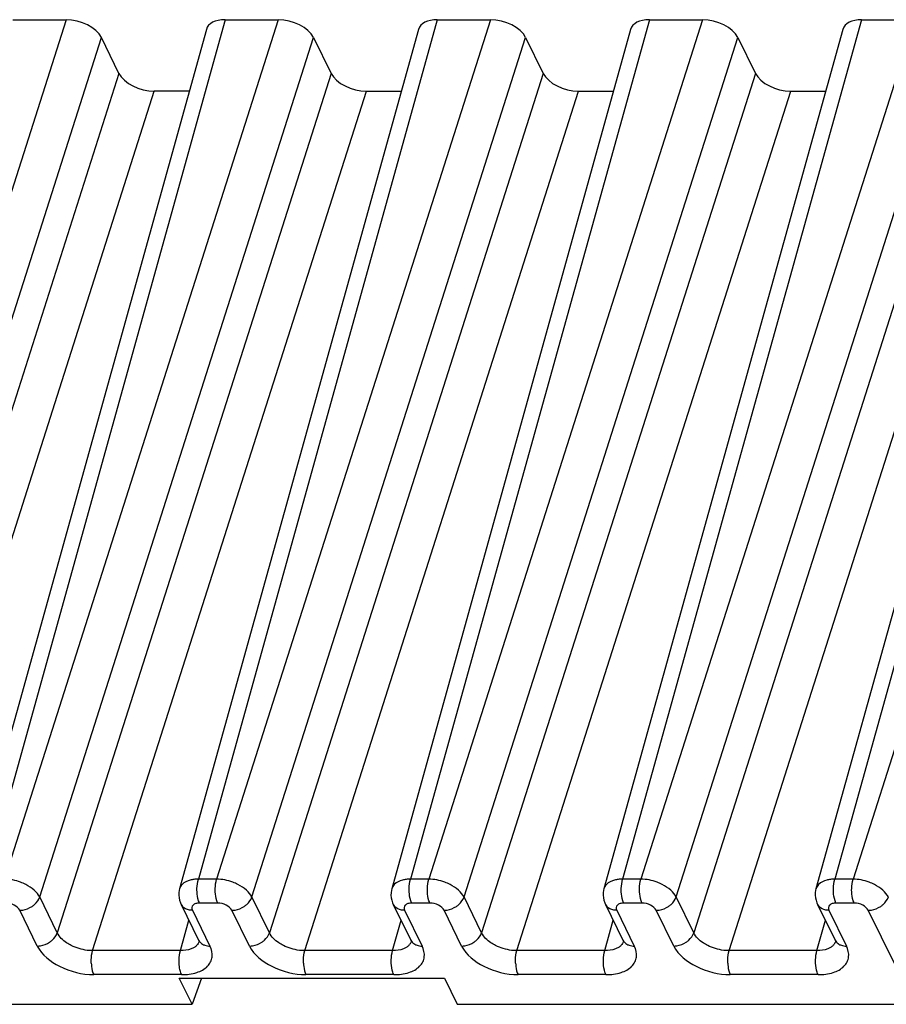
# Model space of a CAD drawing. Header units: millimetres. Extents: x 0 to 420, y 0 to 297.
# Tile 35 of 124: x 155 to 163, y 92 to 101. Entities that reach past the tile are written whole.
import ezdxf

# ---------------------------------------------------------------- set-up
doc = ezdxf.new("R2010")
doc.units = ezdxf.units.MM
doc.header["$LTSCALE"] = 23.1
doc.layers.get('0').update_dxf_attribs({"linetype": 'CONTINUOUS'})

msp = doc.modelspace()

# ---------------------------------------------------------------- linework, layer by layer
at = {"color": 9, "linetype": 'CONTINUOUS'}
for p, q in [((155.56589, 100.955), (153.18873, 93.48766)), ((156.94741, 100.955), (154.87259, 93.48766)), ((157.40801, 100.955), (155.03085, 93.48766)), ((158.78953, 100.955), (156.71471, 93.48766)), ((159.25013, 100.955), (156.87297, 93.48766)), ((160.63166, 100.955), (158.55683, 93.48766)), ((161.09226, 100.955), (158.7151, 93.48766)), ((162.47378, 100.955), (160.39895, 93.48766)), ((162.93438, 100.955), (160.55722, 93.48766)), ((164.3159, 100.955), (162.24108, 93.48766)), ((164.7765, 100.955), (162.39934, 93.48766)), ((153.49521, 93.33228), (155.87237, 100.79962)), ((155.33733, 93.33228), (157.71449, 100.79962)), ((157.17945, 93.33228), (159.55661, 100.79962)), ((159.02158, 93.33228), (161.39874, 100.79962)), ((160.8637, 93.33228), (163.24086, 100.79962)), ((156.02491, 100.48877), (153.64775, 93.02142)), ((157.86704, 100.48877), (155.48988, 93.02142)), ((159.70916, 100.48877), (157.332, 93.02142)), ((161.55128, 100.48877), (159.17412, 93.02142)), ((163.3934, 100.48877), (161.01624, 93.02142)), ((153.95423, 92.86605), (156.33139, 100.33339)), ((155.79635, 92.86605), (158.17352, 100.33339)), ((157.63848, 92.86605), (160.01564, 100.33339)), ((159.4806, 92.86605), (161.85776, 100.33339)), ((161.32272, 92.86605), (163.69988, 100.33339)), ((156.87297, 93.48766), (156.71471, 93.48766)), ((158.7151, 93.48766), (158.55683, 93.48766)), ((160.55722, 93.48766), (160.39895, 93.48766)), ((162.39934, 93.48766), (162.24108, 93.48766)), ((155.48988, 93.02142), (155.33733, 93.33228)), ((156.88305, 93.27898), (156.72478, 93.27898)), ((157.332, 93.02142), (157.17945, 93.33228)), ((158.72517, 93.27898), (158.5669, 93.27898)), ((159.17412, 93.02142), (159.02158, 93.33228)), ((160.56729, 93.27898), (160.40902, 93.27898)), ((161.01624, 93.02142), (160.8637, 93.33228)), ((162.40942, 93.27898), (162.25115, 93.27898)), ((155.31606, 92.90598), (155.16352, 93.21683)), ((156.66319, 93.21683), (156.81573, 92.90598)), ((157.15818, 92.90598), (157.00564, 93.21683)), ((158.50531, 93.21683), (158.65786, 92.90598)), ((159.00031, 92.90598), (158.84776, 93.21683)), ((160.34743, 93.21683), (160.49998, 92.90598)), ((160.84243, 92.90598), (160.68988, 93.21683)), ((162.18955, 93.21683), (162.3421, 92.90598)), ((162.76158, 92.749), (162.532, 93.21683)), ((156.55929, 92.86605), (156.63265, 93.13007)), ((158.40141, 92.86605), (158.47477, 93.13007)), ((160.24353, 92.86605), (160.31689, 93.13007)), ((162.08566, 92.86605), (162.15902, 93.13007)), ((156.55929, 92.86605), (155.79635, 92.86605)), ((158.40141, 92.86605), (157.63848, 92.86605)), ((160.24353, 92.86605), (159.4806, 92.86605)), ((162.08566, 92.86605), (161.32272, 92.86605)), ((156.56936, 92.65737), (155.80643, 92.65737)), ((158.41149, 92.65737), (157.64855, 92.65737)), ((160.25361, 92.65737), (159.49067, 92.65737)), ((162.09573, 92.65737), (161.33279, 92.65737))]:
    msp.add_line(p, q, dxfattribs=at)
at = {"color": 7, "linetype": 'CONTINUOUS'}
for p, q in [((155.10529, 100.955), (155.56589, 100.955)), ((156.94741, 100.955), (157.40801, 100.955)), ((158.78953, 100.955), (159.25013, 100.955)), ((160.63166, 100.955), (161.09226, 100.955)), ((162.47378, 100.955), (162.93438, 100.955)), ((156.78418, 100.87117), (154.70913, 93.40302)), ((158.6263, 100.87117), (156.55125, 93.40302)), ((160.46842, 100.87117), (158.39337, 93.40302)), ((162.31054, 100.87117), (160.23549, 93.40302)), ((164.15267, 100.87117), (162.07762, 93.40302)), ((156.02491, 100.48877), (155.87237, 100.79962)), ((157.71449, 100.79962), (157.86704, 100.48877)), ((159.55661, 100.79962), (159.70916, 100.48877)), ((161.39874, 100.79962), (161.55128, 100.48877)), ((156.63475, 100.33339), (156.33139, 100.33339)), ((158.17352, 100.33339), (158.47687, 100.33339)), ((160.01564, 100.33339), (160.319, 100.33339)), ((161.85776, 100.33339), (162.16112, 100.33339)), ((156.56484, 93.26825), (156.71738, 92.95739)), ((158.40696, 93.26825), (158.55951, 92.95739)), ((160.24908, 93.26825), (160.40163, 92.95739)), ((162.09121, 93.26825), (162.24375, 92.95739)), ((156.71757, 92.95701), (156.71738, 92.95739)), ((158.55969, 92.95701), (158.55951, 92.95739)), ((160.40182, 92.95701), (160.40163, 92.95739)), ((162.24394, 92.95701), (162.24375, 92.95739)), ((156.6597, 92.39979), (156.54855, 92.62629)), ((156.54855, 92.62629), (158.8512, 92.62629)), ((156.74303, 92.62629), (156.6597, 92.39979)), ((158.8512, 92.62629), (158.96235, 92.39979)), ((152.57396, 92.39979), (156.6597, 92.39979)), ((158.96235, 92.39979), (163.1406, 92.39979))]:
    msp.add_line(p, q, dxfattribs=at)
for points in [[(156.55128, 93.40301), (156.54839, 93.39101), (156.54533, 93.36969), (156.54479, 93.34783), (156.54686, 93.32571), (156.55154, 93.30369), (156.55876, 93.28218), (156.56533, 93.26744)], [(158.3934, 93.40301), (158.39051, 93.39101), (158.38745, 93.36969), (158.38692, 93.34783), (158.38898, 93.32571), (158.39367, 93.30369), (158.40088, 93.28218), (158.40745, 93.26744)], [(160.23553, 93.40301), (160.23264, 93.39101), (160.22957, 93.36969), (160.22904, 93.34783), (160.23111, 93.32571), (160.23579, 93.30369), (160.24301, 93.28218), (160.24958, 93.26744)], [(162.07765, 93.40301), (162.07476, 93.39101), (162.0717, 93.36969), (162.07116, 93.34783), (162.07323, 93.32571), (162.07791, 93.30369), (162.08513, 93.28218), (162.0917, 93.26744)], [(156.71765, 92.95705), (156.7187, 92.95483), (156.72086, 92.94924), (156.72154, 92.94659), (156.7216, 92.94632)], [(158.55977, 92.95705), (158.56082, 92.95483), (158.56298, 92.94924), (158.56366, 92.94659), (158.56372, 92.94632)], [(160.40189, 92.95705), (160.40294, 92.95483), (160.40511, 92.94924), (160.40578, 92.94659), (160.40584, 92.94632)], [(162.24401, 92.95705), (162.24507, 92.95483), (162.24723, 92.94924), (162.24791, 92.94659), (162.24797, 92.94632)]]:
    msp.add_lwpolyline(points, dxfattribs=at)
at = {"color": 9, "linetype": 'CONTINUOUS'}
for centre, radius, start, end in [((156.63524, 93.30234), 0.07814, 206.210623, 221.547049), ((158.47736, 93.30234), 0.07814, 206.210623, 221.547049), ((160.31949, 93.30234), 0.07814, 206.210623, 221.547049), ((162.16161, 93.30234), 0.07814, 206.210623, 221.547049), ((156.63209, 92.97734), 0.09481, 315.32614, 323.316297), ((156.78778, 92.99149), 0.07814, 206.153777, 221.548332), ((158.47422, 92.97734), 0.09481, 315.32614, 323.316297), ((158.62991, 92.99149), 0.07814, 206.153777, 221.548332), ((160.31634, 92.97734), 0.09481, 315.32614, 323.316297), ((160.47203, 92.99149), 0.07814, 206.153777, 221.548332), ((162.15846, 92.97734), 0.09481, 315.32614, 323.316297), ((162.31415, 92.99149), 0.07814, 206.153777, 221.548332)]:
    msp.add_arc(centre, radius, start, end, dxfattribs=at)
at = {"color": 7, "linetype": 'CONTINUOUS'}
for centre, major_axis, ratio, start_param, end_param in [((155.64209, 100.79957), (0.23887, -0.07378), 0.5726865, 6.7781047, 8.3485965), ((157.02375, 100.79957), (0.23891, -0.07387), 0.5723949, 8.3492312, 9.4412692), ((157.48421, 100.79957), (0.23887, -0.07378), 0.5726865, 6.7781047, 8.3485965), ((158.86588, 100.79957), (0.23891, -0.07387), 0.5723949, 2.0660459, 3.1581028), ((159.32634, 100.79957), (0.23887, -0.07378), 0.5726865, 6.7781047, 8.3485965), ((160.708, 100.79957), (0.23891, -0.07387), 0.5723949, 2.0660459, 3.1581028), ((161.16846, 100.79957), (0.23887, -0.07378), 0.5726865, 6.7781047, 8.3485965), ((162.55012, 100.79957), (0.23891, -0.07387), 0.5723949, 2.0660459, 3.1581028), ((156.25519, 100.48882), (0.23887, -0.07378), 0.5726865, -2.6466732, -1.0761815), ((158.09731, 100.48882), (0.23887, -0.07378), 0.5726865, -2.6466732, -1.0761815), ((159.93944, 100.48882), (0.23887, -0.07378), 0.5726865, -2.6466732, -1.0761815), ((161.78156, 100.48882), (0.23887, -0.07378), 0.5726865, -2.6466732, -1.0761815)]:
    msp.add_ellipse(centre, major_axis=major_axis, ratio=ratio, start_param=start_param, end_param=end_param, dxfattribs=at)
at = {"color": 9, "linetype": 'CONTINUOUS'}
for points, knots in [([(155.21571, 93.44129), (155.20133, 93.44859), (155.14275, 93.47398), (155.07854, 93.48722), (155.03085, 93.48766)], [0, 0, 0, 0, 0.2527505, 1, 1, 1, 1]), ([(155.33732, 93.33228), (155.32614, 93.35475), (155.28888, 93.39737), (155.24243, 93.42772), (155.21571, 93.44129)], [0, 0, 0, 0, 0.4557771, 1, 1, 1, 1]), ([(156.67585, 93.48492), (156.66536, 93.48348), (156.62898, 93.47643), (156.59282, 93.4602), (156.574, 93.44129)], [0, 0, 0, 0, 0.2840005, 1, 1, 1, 1]), ([(156.70313, 93.37803), (156.70266, 93.38768), (156.70242, 93.42449), (156.70695, 93.46162), (156.71471, 93.48765)], [0, 0, 0, 0, 0.262496, 1, 1, 1, 1]), ([(156.86139, 93.37803), (156.86092, 93.38768), (156.86068, 93.42449), (156.86521, 93.46162), (156.87297, 93.48766)], [0, 0, 0, 0, 0.2624969, 1, 1, 1, 1]), ([(157.05783, 93.44129), (157.04345, 93.44859), (156.98488, 93.47398), (156.92067, 93.48722), (156.87297, 93.48766)], [0, 0, 0, 0, 0.2527505, 1, 1, 1, 1]), ([(157.17944, 93.33228), (157.16826, 93.35475), (157.131, 93.39737), (157.08455, 93.42772), (157.05783, 93.44129)], [0, 0, 0, 0, 0.4557771, 1, 1, 1, 1]), ([(158.51797, 93.48492), (158.50749, 93.48348), (158.4711, 93.47643), (158.43494, 93.4602), (158.41612, 93.44129)], [0, 0, 0, 0, 0.2840005, 1, 1, 1, 1]), ([(158.54525, 93.37803), (158.54478, 93.38768), (158.54454, 93.42449), (158.54907, 93.46162), (158.55683, 93.48765)], [0, 0, 0, 0, 0.262496, 1, 1, 1, 1]), ([(158.70351, 93.37803), (158.70304, 93.38768), (158.7028, 93.42449), (158.70734, 93.46162), (158.7151, 93.48766)], [0, 0, 0, 0, 0.2624969, 1, 1, 1, 1]), ([(158.89995, 93.44129), (158.88557, 93.44859), (158.827, 93.47398), (158.76279, 93.48722), (158.7151, 93.48766)], [0, 0, 0, 0, 0.2527505, 1, 1, 1, 1]), ([(159.02157, 93.33228), (159.01038, 93.35475), (158.97312, 93.39737), (158.92667, 93.42772), (158.89996, 93.44129)], [0, 0, 0, 0, 0.4557771, 1, 1, 1, 1]), ([(160.36009, 93.48492), (160.34961, 93.48348), (160.31322, 93.47643), (160.27706, 93.4602), (160.25825, 93.44129)], [0, 0, 0, 0, 0.2840005, 1, 1, 1, 1]), ([(160.38737, 93.37803), (160.3869, 93.38768), (160.38666, 93.42449), (160.3912, 93.46162), (160.39896, 93.48765)], [0, 0, 0, 0, 0.262496, 1, 1, 1, 1]), ([(160.54563, 93.37803), (160.54517, 93.38768), (160.54492, 93.42449), (160.54946, 93.46162), (160.55722, 93.48766)], [0, 0, 0, 0, 0.2624969, 1, 1, 1, 1]), ([(160.74208, 93.44129), (160.72769, 93.44859), (160.66912, 93.47398), (160.60491, 93.48722), (160.55722, 93.48766)], [0, 0, 0, 0, 0.2527505, 1, 1, 1, 1]), ([(160.86369, 93.33228), (160.8525, 93.35475), (160.81525, 93.39737), (160.76879, 93.42772), (160.74208, 93.44129)], [0, 0, 0, 0, 0.4557771, 1, 1, 1, 1]), ([(162.20221, 93.48492), (162.19173, 93.48348), (162.15534, 93.47643), (162.11918, 93.4602), (162.10037, 93.44129)], [0, 0, 0, 0, 0.2840005, 1, 1, 1, 1]), ([(162.22949, 93.37803), (162.22903, 93.38768), (162.22878, 93.42449), (162.23332, 93.46162), (162.24108, 93.48765)], [0, 0, 0, 0, 0.262496, 1, 1, 1, 1]), ([(162.38775, 93.37803), (162.38729, 93.38768), (162.38704, 93.42449), (162.39158, 93.46162), (162.39934, 93.48766)], [0, 0, 0, 0, 0.2624969, 1, 1, 1, 1]), ([(162.5842, 93.44129), (162.56982, 93.44859), (162.51124, 93.47398), (162.44703, 93.48722), (162.39934, 93.48766)], [0, 0, 0, 0, 0.2527505, 1, 1, 1, 1]), ([(162.70581, 93.33228), (162.69463, 93.35475), (162.65737, 93.39737), (162.61092, 93.42772), (162.5842, 93.44129)], [0, 0, 0, 0, 0.4557771, 1, 1, 1, 1]), ([(156.72478, 93.27898), (156.72158, 93.28551), (156.70933, 93.31726), (156.70441, 93.35141), (156.70313, 93.37803)], [0, 0, 0, 0, 0.2144423, 1, 1, 1, 1]), ([(156.88305, 93.27898), (156.87984, 93.28551), (156.86759, 93.31726), (156.86267, 93.35141), (156.86139, 93.37803)], [0, 0, 0, 0, 0.214443, 1, 1, 1, 1]), ([(158.5669, 93.27898), (158.5637, 93.28551), (158.55145, 93.31726), (158.54653, 93.35141), (158.54525, 93.37803)], [0, 0, 0, 0, 0.2144423, 1, 1, 1, 1]), ([(158.72517, 93.27898), (158.72196, 93.28551), (158.70972, 93.31726), (158.7048, 93.35141), (158.70351, 93.37803)], [0, 0, 0, 0, 0.214443, 1, 1, 1, 1]), ([(160.40903, 93.27898), (160.40582, 93.28551), (160.39357, 93.31726), (160.38865, 93.35141), (160.38737, 93.37803)], [0, 0, 0, 0, 0.2144423, 1, 1, 1, 1]), ([(160.56729, 93.27898), (160.56409, 93.28551), (160.55184, 93.31726), (160.54692, 93.35141), (160.54563, 93.37803)], [0, 0, 0, 0, 0.214443, 1, 1, 1, 1]), ([(162.25115, 93.27898), (162.24794, 93.28551), (162.2357, 93.31726), (162.23078, 93.35141), (162.22949, 93.37803)], [0, 0, 0, 0, 0.2144423, 1, 1, 1, 1]), ([(162.40941, 93.27898), (162.40621, 93.28551), (162.39396, 93.31726), (162.38904, 93.35141), (162.38775, 93.37803)], [0, 0, 0, 0, 0.214443, 1, 1, 1, 1]), ([(155.16352, 93.21683), (155.15396, 93.23645), (155.11316, 93.26712), (155.06635, 93.27898), (155.04093, 93.27898)], [0, 0, 0, 0, 0.461905, 1, 1, 1, 1]), ([(155.27076, 93.25052), (155.27867, 93.25578), (155.30665, 93.27747), (155.32919, 93.3076), (155.33732, 93.33228)], [0, 0, 0, 0, 0.2675905, 1, 1, 1, 1]), ([(156.72478, 93.27898), (156.7137, 93.279), (156.69354, 93.27663), (156.66789, 93.26384), (156.65542, 93.24041), (156.65963, 93.22408), (156.66319, 93.21683)], [0, 0, 0, 0, 0.3109624, 0.5624435, 0.773335, 1, 1, 1, 1]), ([(157.00564, 93.21683), (156.99609, 93.23645), (156.95528, 93.26712), (156.90847, 93.27898), (156.88305, 93.27898)], [0, 0, 0, 0, 0.461905, 1, 1, 1, 1]), ([(157.11289, 93.25052), (157.12079, 93.25578), (157.14877, 93.27747), (157.17131, 93.3076), (157.17944, 93.33228)], [0, 0, 0, 0, 0.2675905, 1, 1, 1, 1]), ([(158.5669, 93.27898), (158.55582, 93.279), (158.53566, 93.27663), (158.51001, 93.26384), (158.49754, 93.24041), (158.50175, 93.22408), (158.50531, 93.21683)], [0, 0, 0, 0, 0.3109624, 0.5624435, 0.773335, 1, 1, 1, 1]), ([(158.84776, 93.21683), (158.83821, 93.23645), (158.7974, 93.26712), (158.75059, 93.27898), (158.72517, 93.27898)], [0, 0, 0, 0, 0.461905, 1, 1, 1, 1]), ([(158.95501, 93.25052), (158.96291, 93.25578), (158.99089, 93.27747), (159.01343, 93.3076), (159.02157, 93.33228)], [0, 0, 0, 0, 0.2675905, 1, 1, 1, 1]), ([(160.40902, 93.27898), (160.39794, 93.279), (160.37779, 93.27663), (160.35213, 93.26384), (160.33966, 93.24041), (160.34387, 93.22408), (160.34743, 93.21683)], [0, 0, 0, 0, 0.3109624, 0.5624435, 0.773335, 1, 1, 1, 1]), ([(160.68988, 93.21683), (160.68033, 93.23645), (160.63953, 93.26712), (160.59272, 93.27898), (160.56729, 93.27898)], [0, 0, 0, 0, 0.461905, 1, 1, 1, 1]), ([(160.79713, 93.25052), (160.80504, 93.25578), (160.83302, 93.27747), (160.85556, 93.3076), (160.86369, 93.33228)], [0, 0, 0, 0, 0.2675905, 1, 1, 1, 1]), ([(162.25115, 93.27898), (162.24006, 93.279), (162.21991, 93.27663), (162.19425, 93.26384), (162.18178, 93.24041), (162.186, 93.22408), (162.18955, 93.21683)], [0, 0, 0, 0, 0.3109624, 0.5624435, 0.773335, 1, 1, 1, 1]), ([(162.532, 93.21683), (162.52245, 93.23645), (162.48165, 93.26712), (162.43484, 93.27898), (162.40942, 93.27898)], [0, 0, 0, 0, 0.461905, 1, 1, 1, 1]), ([(162.63925, 93.25052), (162.64716, 93.25578), (162.67514, 93.27747), (162.69768, 93.3076), (162.70581, 93.33228)], [0, 0, 0, 0, 0.2675905, 1, 1, 1, 1]), ([(155.16352, 93.21683), (155.17266, 93.21683), (155.21038, 93.22017), (155.24692, 93.23469), (155.27076, 93.25052)], [0, 0, 0, 0, 0.2422006, 1, 1, 1, 1]), ([(156.66319, 93.21683), (156.65451, 93.21683), (156.62333, 93.21933), (156.59185, 93.23353), (156.57676, 93.25052)], [0, 0, 0, 0, 0.2764395, 1, 1, 1, 1]), ([(157.00564, 93.21683), (157.01479, 93.21683), (157.0525, 93.22017), (157.08905, 93.23469), (157.11289, 93.25052)], [0, 0, 0, 0, 0.2422006, 1, 1, 1, 1]), ([(158.50531, 93.21683), (158.49663, 93.21683), (158.46546, 93.21933), (158.43397, 93.23353), (158.41889, 93.25052)], [0, 0, 0, 0, 0.2764395, 1, 1, 1, 1]), ([(158.84776, 93.21683), (158.85691, 93.21683), (158.89462, 93.22017), (158.93117, 93.23469), (158.95501, 93.25052)], [0, 0, 0, 0, 0.2422006, 1, 1, 1, 1]), ([(160.34743, 93.21683), (160.33875, 93.21683), (160.30758, 93.21933), (160.27609, 93.23353), (160.26101, 93.25052)], [0, 0, 0, 0, 0.2764395, 1, 1, 1, 1]), ([(160.68988, 93.21683), (160.69903, 93.21683), (160.73674, 93.22017), (160.77329, 93.23469), (160.79713, 93.25052)], [0, 0, 0, 0, 0.2422006, 1, 1, 1, 1]), ([(162.18956, 93.21683), (162.18088, 93.21683), (162.1497, 93.21933), (162.11821, 93.23353), (162.10313, 93.25052)], [0, 0, 0, 0, 0.2764395, 1, 1, 1, 1]), ([(162.53201, 93.21683), (162.54115, 93.21683), (162.57886, 93.22017), (162.61541, 93.23469), (162.63925, 93.25052)], [0, 0, 0, 0, 0.2422006, 1, 1, 1, 1]), ([(155.42331, 92.93967), (155.43122, 92.94492), (155.4592, 92.96661), (155.48174, 92.99675), (155.48988, 93.02142)], [0, 0, 0, 0, 0.2675938, 1, 1, 1, 1]), ([(155.61095, 92.91069), (155.5971, 92.9177), (155.54972, 92.94542), (155.50703, 92.98569), (155.48988, 93.02142)], [0, 0, 0, 0, 0.281434, 1, 1, 1, 1]), ([(157.26543, 92.93967), (157.27334, 92.94492), (157.30132, 92.96661), (157.32387, 92.99675), (157.332, 93.02142)], [0, 0, 0, 0, 0.2675938, 1, 1, 1, 1]), ([(157.45307, 92.91069), (157.43922, 92.9177), (157.39184, 92.94542), (157.34915, 92.98569), (157.332, 93.02142)], [0, 0, 0, 0, 0.281434, 1, 1, 1, 1]), ([(159.10755, 92.93967), (159.11546, 92.94492), (159.14344, 92.96661), (159.16599, 92.99675), (159.17412, 93.02142)], [0, 0, 0, 0, 0.2675938, 1, 1, 1, 1]), ([(159.29519, 92.91069), (159.28134, 92.9177), (159.23397, 92.94542), (159.19127, 92.98569), (159.17412, 93.02142)], [0, 0, 0, 0, 0.281434, 1, 1, 1, 1]), ([(160.94968, 92.93967), (160.95758, 92.94492), (160.98557, 92.96661), (161.00811, 92.99675), (161.01624, 93.02142)], [0, 0, 0, 0, 0.2675938, 1, 1, 1, 1]), ([(161.13731, 92.91069), (161.12346, 92.9177), (161.07609, 92.94542), (161.0334, 92.98569), (161.01624, 93.02142)], [0, 0, 0, 0, 0.281434, 1, 1, 1, 1]), ([(155.31606, 92.90598), (155.32521, 92.90598), (155.36292, 92.90932), (155.39947, 92.92383), (155.42331, 92.93967)], [0, 0, 0, 0, 0.2422012, 1, 1, 1, 1]), ([(155.79635, 92.86604), (155.78083, 92.86588), (155.71698, 92.86989), (155.65411, 92.88884), (155.61095, 92.91068)], [0, 0, 0, 0, 0.242849, 1, 1, 1, 1]), ([(156.7293, 92.93967), (156.73746, 92.93047), (156.75166, 92.92056), (156.76715, 92.91439), (156.77132, 92.91298)], [0, 0, 0, 0, 0.7362839, 1, 1, 1, 1]), ([(157.15818, 92.90598), (157.16733, 92.90598), (157.20504, 92.90932), (157.24159, 92.92383), (157.26543, 92.93967)], [0, 0, 0, 0, 0.2422012, 1, 1, 1, 1]), ([(157.63847, 92.86604), (157.62296, 92.86588), (157.5591, 92.86989), (157.49624, 92.88884), (157.45307, 92.91068)], [0, 0, 0, 0, 0.242849, 1, 1, 1, 1]), ([(158.57143, 92.93967), (158.57958, 92.93047), (158.59378, 92.92056), (158.60927, 92.91439), (158.61344, 92.91298)], [0, 0, 0, 0, 0.7362839, 1, 1, 1, 1]), ([(159.00031, 92.90598), (159.00945, 92.90598), (159.04716, 92.90932), (159.08371, 92.92383), (159.10755, 92.93967)], [0, 0, 0, 0, 0.2422012, 1, 1, 1, 1]), ([(159.48059, 92.86604), (159.46508, 92.86588), (159.40122, 92.86989), (159.33836, 92.88884), (159.29519, 92.91068)], [0, 0, 0, 0, 0.242849, 1, 1, 1, 1]), ([(160.41355, 92.93967), (160.42171, 92.93047), (160.4359, 92.92056), (160.4514, 92.91439), (160.45557, 92.91298)], [0, 0, 0, 0, 0.7362839, 1, 1, 1, 1]), ([(160.84243, 92.90598), (160.85157, 92.90598), (160.88929, 92.90932), (160.92584, 92.92383), (160.94968, 92.93967)], [0, 0, 0, 0, 0.2422012, 1, 1, 1, 1]), ([(161.32272, 92.86604), (161.3072, 92.86588), (161.24334, 92.86989), (161.18048, 92.88884), (161.13731, 92.91068)], [0, 0, 0, 0, 0.242849, 1, 1, 1, 1]), ([(162.25567, 92.93967), (162.26383, 92.93047), (162.27802, 92.92056), (162.29352, 92.91439), (162.29769, 92.91298)], [0, 0, 0, 0, 0.7362839, 1, 1, 1, 1]), ([(155.31606, 92.90598), (155.35555, 92.82811), (155.5168, 92.70417), (155.70476, 92.65806), (155.80643, 92.65737)], [0, 0, 0, 0, 0.4620028, 1, 1, 1, 1]), ([(155.78477, 92.75642), (155.7843, 92.76607), (155.78406, 92.80288), (155.78859, 92.84002), (155.79635, 92.86605)], [0, 0, 0, 0, 0.2624947, 1, 1, 1, 1]), ([(156.5477, 92.75642), (156.54724, 92.76607), (156.54699, 92.80288), (156.55153, 92.84001), (156.55929, 92.86605)], [0, 0, 0, 0, 0.2624969, 1, 1, 1, 1]), ([(156.67732, 92.89334), (156.66961, 92.88864), (156.63278, 92.87087), (156.59095, 92.86576), (156.55929, 92.86605)], [0, 0, 0, 0, 0.2217642, 1, 1, 1, 1]), ([(156.56936, 92.65737), (156.61372, 92.6577), (156.69446, 92.66619), (156.7832, 92.71207), (156.82355, 92.76613), (156.84231, 92.82746), (156.82962, 92.87679), (156.81573, 92.90598)], [0, 0, 0, 0, 0.3102131, 0.5607925, 0.6692996, 0.7739429, 1, 1, 1, 1]), ([(157.15818, 92.90598), (157.19767, 92.82811), (157.35892, 92.70417), (157.54688, 92.65806), (157.64855, 92.65737)], [0, 0, 0, 0, 0.4620028, 1, 1, 1, 1]), ([(157.62689, 92.75642), (157.62642, 92.76607), (157.62618, 92.80288), (157.63071, 92.84002), (157.63848, 92.86605)], [0, 0, 0, 0, 0.2624947, 1, 1, 1, 1]), ([(158.38983, 92.75642), (158.38936, 92.76607), (158.38912, 92.80288), (158.39365, 92.84001), (158.40141, 92.86605)], [0, 0, 0, 0, 0.2624969, 1, 1, 1, 1]), ([(158.51944, 92.89334), (158.51174, 92.88864), (158.47491, 92.87087), (158.43307, 92.86576), (158.40141, 92.86605)], [0, 0, 0, 0, 0.2217642, 1, 1, 1, 1]), ([(158.41149, 92.65737), (158.45584, 92.6577), (158.53658, 92.66619), (158.62532, 92.71207), (158.66567, 92.76613), (158.68443, 92.82746), (158.67174, 92.87679), (158.65786, 92.90598)], [0, 0, 0, 0, 0.3102131, 0.5607925, 0.6692996, 0.7739429, 1, 1, 1, 1]), ([(159.00031, 92.90598), (159.03979, 92.82811), (159.20104, 92.70417), (159.38901, 92.65806), (159.49067, 92.65737)], [0, 0, 0, 0, 0.4620028, 1, 1, 1, 1]), ([(159.46901, 92.75642), (159.46854, 92.76607), (159.4683, 92.80288), (159.47284, 92.84002), (159.4806, 92.86605)], [0, 0, 0, 0, 0.2624947, 1, 1, 1, 1]), ([(160.23195, 92.75642), (160.23148, 92.76607), (160.23124, 92.80288), (160.23577, 92.84001), (160.24353, 92.86605)], [0, 0, 0, 0, 0.2624969, 1, 1, 1, 1]), ([(160.36156, 92.89334), (160.35386, 92.88864), (160.31703, 92.87087), (160.2752, 92.86576), (160.24353, 92.86605)], [0, 0, 0, 0, 0.2217642, 1, 1, 1, 1]), ([(160.25361, 92.65737), (160.29796, 92.6577), (160.37871, 92.66619), (160.46744, 92.71207), (160.5078, 92.76613), (160.52655, 92.82746), (160.51386, 92.87679), (160.49998, 92.90598)], [0, 0, 0, 0, 0.3102131, 0.5607925, 0.6692996, 0.7739429, 1, 1, 1, 1]), ([(160.84243, 92.90598), (160.88192, 92.82811), (161.04316, 92.70417), (161.23113, 92.65806), (161.33279, 92.65737)], [0, 0, 0, 0, 0.4620028, 1, 1, 1, 1]), ([(161.31113, 92.75642), (161.31067, 92.76607), (161.31042, 92.80288), (161.31496, 92.84002), (161.32272, 92.86605)], [0, 0, 0, 0, 0.2624947, 1, 1, 1, 1]), ([(162.07407, 92.75642), (162.0736, 92.76607), (162.07336, 92.80288), (162.0779, 92.84001), (162.08566, 92.86605)], [0, 0, 0, 0, 0.2624969, 1, 1, 1, 1]), ([(162.20368, 92.89334), (162.19598, 92.88864), (162.15915, 92.87087), (162.11732, 92.86576), (162.08566, 92.86605)], [0, 0, 0, 0, 0.2217642, 1, 1, 1, 1]), ([(162.09573, 92.65737), (162.14009, 92.6577), (162.22083, 92.66619), (162.30956, 92.71207), (162.34992, 92.76613), (162.36867, 92.82746), (162.35599, 92.87679), (162.3421, 92.90598)], [0, 0, 0, 0, 0.3102131, 0.5607925, 0.6692996, 0.7739429, 1, 1, 1, 1]), ([(155.78477, 92.75642), (155.78522, 92.74696), (155.78828, 92.71328), (155.79566, 92.6793), (155.80643, 92.65737)], [0, 0, 0, 0, 0.2792689, 1, 1, 1, 1]), ([(156.55899, 92.68492), (156.55742, 92.69033), (156.55155, 92.71377), (156.5486, 92.73791), (156.5477, 92.75642)], [0, 0, 0, 0, 0.2328242, 1, 1, 1, 1]), ([(157.62689, 92.75642), (157.62735, 92.74696), (157.6304, 92.71328), (157.63778, 92.6793), (157.64855, 92.65737)], [0, 0, 0, 0, 0.2792689, 1, 1, 1, 1]), ([(158.41149, 92.65737), (158.40828, 92.6639), (158.39603, 92.69565), (158.39111, 92.7298), (158.38983, 92.75642)], [0, 0, 0, 0, 0.2144428, 1, 1, 1, 1]), ([(159.46901, 92.75642), (159.46947, 92.74696), (159.47252, 92.71328), (159.47991, 92.6793), (159.49067, 92.65737)], [0, 0, 0, 0, 0.2792689, 1, 1, 1, 1]), ([(160.25361, 92.65737), (160.2504, 92.6639), (160.23815, 92.69565), (160.23323, 92.7298), (160.23195, 92.75642)], [0, 0, 0, 0, 0.2144428, 1, 1, 1, 1]), ([(161.31113, 92.75642), (161.31159, 92.74696), (161.31465, 92.71328), (161.32203, 92.6793), (161.33279, 92.65737)], [0, 0, 0, 0, 0.2792689, 1, 1, 1, 1]), ([(162.09573, 92.65737), (162.09252, 92.6639), (162.08028, 92.69565), (162.07536, 92.7298), (162.07407, 92.75642)], [0, 0, 0, 0, 0.2144428, 1, 1, 1, 1]), ([(156.56936, 92.65737), (156.56836, 92.65942), (156.56428, 92.66836), (156.56109, 92.67768), (156.55899, 92.68492)], [0, 0, 0, 0, 0.2322218, 1, 1, 1, 1])]:
    msp.add_open_spline(points, degree=3, knots=knots, dxfattribs=at)
for points in [[(156.574, 93.44129), (156.56356, 93.43079), (156.55528, 93.41736), (156.55131, 93.4031)], [(156.71471, 93.48765), (156.70173, 93.48756), (156.68871, 93.48668), (156.67585, 93.48492)], [(158.41612, 93.44129), (158.40568, 93.43079), (158.3974, 93.41736), (158.39343, 93.4031)], [(158.55683, 93.48765), (158.54385, 93.48756), (158.53084, 93.48668), (158.51797, 93.48492)], [(160.25825, 93.44129), (160.2478, 93.43079), (160.23952, 93.41736), (160.23555, 93.4031)], [(160.39896, 93.48765), (160.38597, 93.48756), (160.37296, 93.48668), (160.36009, 93.48492)], [(162.10037, 93.44129), (162.08992, 93.43079), (162.08165, 93.41736), (162.07767, 93.4031)], [(162.24108, 93.48765), (162.22809, 93.48756), (162.21508, 93.48668), (162.20221, 93.48492)], [(156.69952, 92.91069), (156.69629, 92.90742), (156.69283, 92.90437), (156.68921, 92.90154)], [(156.72186, 92.94829), (156.71902, 92.93842), (156.71426, 92.92895), (156.70813, 92.9207)], [(156.77132, 92.91298), (156.78552, 92.90818), (156.80075, 92.90598), (156.81573, 92.90598)], [(158.54164, 92.91069), (158.53841, 92.90742), (158.53495, 92.90437), (158.53133, 92.90154)], [(158.56398, 92.94829), (158.56114, 92.93842), (158.55638, 92.92895), (158.55025, 92.9207)], [(158.61344, 92.91298), (158.62764, 92.90818), (158.64287, 92.90598), (158.65786, 92.90598)], [(160.38376, 92.91069), (160.38054, 92.90742), (160.37708, 92.90437), (160.37345, 92.90154)], [(160.4061, 92.94829), (160.40326, 92.93842), (160.3985, 92.92895), (160.39237, 92.9207)], [(160.45557, 92.91298), (160.46976, 92.90818), (160.48499, 92.90598), (160.49998, 92.90598)], [(162.22589, 92.91069), (162.22266, 92.90742), (162.2192, 92.90437), (162.21558, 92.90154)], [(162.24822, 92.94829), (162.24538, 92.93842), (162.24062, 92.92895), (162.23449, 92.9207)], [(162.29769, 92.91298), (162.31189, 92.90818), (162.32711, 92.90598), (162.3421, 92.90598)], [(156.68921, 92.90154), (156.68541, 92.89858), (156.68143, 92.89585), (156.67732, 92.89334)], [(158.53133, 92.90154), (158.52754, 92.89858), (158.52355, 92.89585), (158.51944, 92.89334)], [(160.37345, 92.90154), (160.36966, 92.89858), (160.36567, 92.89585), (160.36156, 92.89334)], [(162.21558, 92.90154), (162.21178, 92.89858), (162.20779, 92.89585), (162.20368, 92.89334)]]:
    msp.add_open_spline(points, degree=3, dxfattribs=at)

doc.saveas('drawing.dxf')
